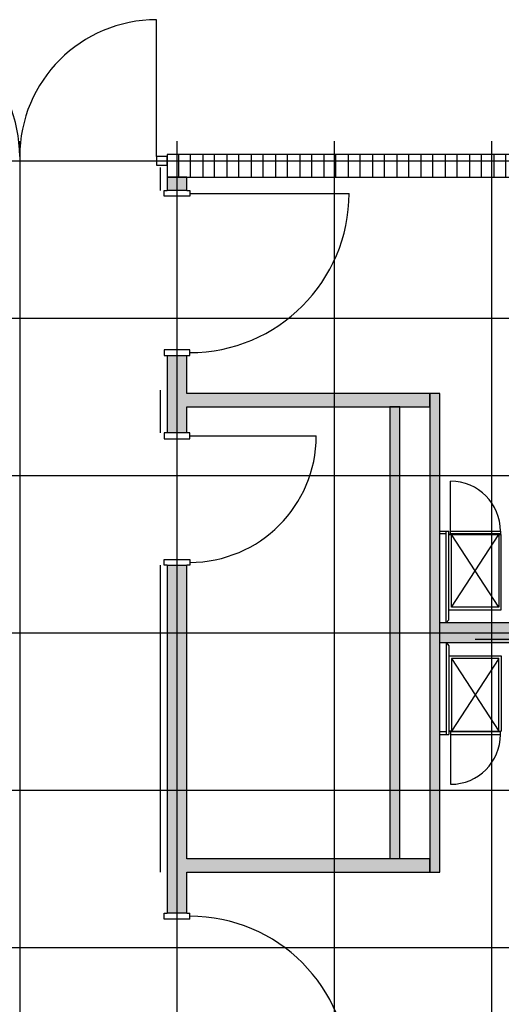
# Model space of a CAD drawing. Header units: millimetres. Extents: x 2502971067 to 2502991033, y 5626762590 to 5626807088.
# Tile 100 of 109: x 2502981050 to 2502984725, y 5626799576 to 5626807088. Entities that reach past the tile are written whole.
import ezdxf

# ---------------------------------------------------------------- set-up
doc = ezdxf.new("R2010")
doc.units = ezdxf.units.MM
for name, color, linetype in [('A_Raster', 253, 'Continuous'), ('A_Schraffur-F90-Brandabschnitt', 2, 'Continuous'), ('A_Schraffur-Wand', 9, 'Continuous'), ('A_Tür', 1, 'Continuous'), ('A_Tür-T90', 1, 'Continuous'), ('A_Tür-T90-Brandabschnitt', 1, 'Continuous'), ('A_Wand', 7, 'Continuous'), ('A_Wand-F90-Brandabschnitt', 7, 'Continuous'), ('I_Möbel', 2, 'Continuous')]:
    doc.layers.add(name, color=color, linetype=linetype)

msp = doc.modelspace()

# ---------------------------------------------------------------- hatches: boundary and pattern name
at = {"layer": 'A_Schraffur-F90-Brandabschnitt'}
h = msp.add_hatch(dxfattribs=at)
h.set_pattern_fill('_USER', color=256, scale=100, angle=45, double=1, pattern_type=0)
h.set_pattern_definition([(45, (0, 0), (-70.7106781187, 70.7106781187), []), (135, (0, 0), (-70.7106781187, -70.7106781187), [])])
h.paths.add_polyline_path([(2502989754.991262, 5626806060), (2502982175, 5626806060), (2502982175, 5626805885), (2502989754.991262, 5626805885)])
at = {"layer": 'A_Schraffur-Wand'}
h = msp.add_hatch(color=256, dxfattribs=at)
h.dxf.hatch_style = 1
h.paths.add_polyline_path([(2502982175, 5626805885), (2502982175, 5626805785), (2502982325, 5626805785), (2502982325, 5626805885)])
h = msp.add_hatch(color=256, dxfattribs=at)
h.dxf.hatch_style = 1
h.paths.add_polyline_path([(2502984180, 5626804134.997645), (2502984180, 5626804234.997645), (2502982325, 5626804235), (2502982325, 5626804525), (2502982175, 5626804525), (2502982175, 5626803935), (2502982325, 5626803935), (2502982325, 5626804135)])
h = msp.add_hatch(color=256, dxfattribs=at)
h.dxf.hatch_style = 1
h.paths.add_polyline_path([(2502984255.004595, 5626804234.997551), (2502984180, 5626804234.997645), (2502984180, 5626804134.997645), (2502984180, 5626800684.997549), (2502984180, 5626800584.997549), (2502984255, 5626800584.99745)])
h = msp.add_hatch(color=256, dxfattribs=at)
h.dxf.hatch_style = 1
h.paths.add_polyline_path([(2502983875, 5626800684.997952), (2502983950, 5626800684.997853), (2502983950, 5626804134.997589), (2502983875, 5626804134.997589)])
h = msp.add_hatch(color=256, dxfattribs=at)
h.dxf.hatch_style = 1
h.paths.add_polyline_path([(2502982325, 5626802925), (2502982175, 5626802925), (2502982175, 5626800269.9995), (2502982325, 5626800269.9995), (2502982325, 5626800585), (2502984180, 5626800584.997549), (2502984180, 5626800684.997549), (2502982325, 5626800685)])
h = msp.add_hatch(color=256, dxfattribs=at)
h.dxf.hatch_style = 1
h.paths.add_polyline_path([(2502984255.002392, 5626802484.997062), (2502984255.002203, 5626802334.997062), (2502986205.001935, 5626802334.997912), (2502986205.001935, 5626802334.998462), (2502986205.001935, 5626802484.997912)])

# ---------------------------------------------------------------- linework, layer by layer
at = {"layer": 'A_Raster'}
for p, q in [((2502981050, 5626806160), (2502981050, 5626762660)), ((2502982250, 5626806160), (2502982250, 5626762660)), ((2502983450, 5626806160), (2502983450, 5626762660)), ((2502984650, 5626806160), (2502984650, 5626762660)), ((2502971300, 5626806010), (2502990800, 5626806010)), ((2502971300, 5626804810), (2502990800, 5626804810)), ((2502971300, 5626803610), (2502990800, 5626803610)), ((2502971300, 5626802410), (2502990800, 5626802410)), ((2502971300, 5626801210), (2502990800, 5626801210)), ((2502971300, 5626800010), (2502990800, 5626800010))]:
    msp.add_line(p, q, dxfattribs=at)
at = {"layer": 'A_Tür'}
for p, q in [((2502982152, 5626805740), (2502982152, 5626805785)), ((2502982152, 5626805785), (2502982175, 5626805785)), ((2502982325, 5626805785), (2502982348, 5626805785)), ((2502982348, 5626805785), (2502982348, 5626805740)), ((2502982348, 5626805762.5), (2502983563, 5626805762.5)), ((2502982348, 5626805740), (2502982152, 5626805740)), ((2502982348, 5626804570), (2502982152, 5626804570)), ((2502982152, 5626804570), (2502982152, 5626804525)), ((2502982348, 5626804525), (2502982348, 5626804570)), ((2502982152, 5626804525), (2502982175, 5626804525)), ((2502982325, 5626804525), (2502982348, 5626804525)), ((2502982175, 5626803935), (2502982152, 5626803935)), ((2502982152, 5626803935), (2502982152, 5626803890)), ((2502982152, 5626803890), (2502982348, 5626803890)), ((2502982348, 5626803935), (2502982325, 5626803935)), ((2502982348, 5626803890), (2502982348, 5626803935)), ((2502982348, 5626803912.5), (2502983313, 5626803912.5)), ((2502982152, 5626802925), (2502982152, 5626802970)), ((2502982152, 5626802970), (2502982348, 5626802970)), ((2502982175, 5626802925), (2502982152, 5626802925)), ((2502982348, 5626802925), (2502982325, 5626802925)), ((2502982348, 5626802970), (2502982348, 5626802925)), ((2502982152, 5626800224.9995), (2502982152, 5626800269.9995)), ((2502982152, 5626800269.9995), (2502982175, 5626800269.9995)), ((2502982325, 5626800269.9995), (2502982348, 5626800269.9995)), ((2502982348, 5626800224.9995), (2502982348, 5626800269.9995)), ((2502982348, 5626800224.9995), (2502982152, 5626800224.9995))]:
    msp.add_line(p, q, dxfattribs=at)
for centre, radius, start, end in [((2502982348, 5626805762.5), 1215, 270, 0), ((2502982348, 5626803912.5), 965, 270, 0), ((2502982348, 5626799032.4995), 1215, 0, 90)]:
    msp.add_arc(centre, radius, start, end, dxfattribs=at)
at = {"layer": 'A_Tür-T90'}
msp.add_line((2502982175, 5626805977.5), (2502982175, 5626806042.5), dxfattribs=at)
at = {"layer": 'A_Tür-T90-Brandabschnitt'}
for p, q in [((2502982095, 5626806042.5), (2502982095, 5626807087.5)), ((2502982175, 5626806042.5), (2502982095, 5626806042.5)), ((2502982095, 5626806042.5), (2502982095, 5626805977.5)), ((2502982095, 5626805977.5), (2502982175, 5626805977.5))]:
    msp.add_line(p, q, dxfattribs=at)
for centre, start, end in [((2502980005, 5626806042.5), 0, 90), ((2502982095, 5626806042.5), 90, 180)]:
    msp.add_arc(centre, 1045, start, end, dxfattribs=at)
at = {"layer": 'A_Wand'}
for p, q in [((2502982325, 5626805885), (2502982175, 5626805885)), ((2502982175, 5626805885), (2502982175, 5626805785)), ((2502982325, 5626805785), (2502982325, 5626805885)), ((2502982325, 5626805785), (2502982175, 5626805785)), ((2502982175, 5626804525), (2502982175, 5626803935)), ((2502982175, 5626804525), (2502982325, 5626804525)), ((2502982325, 5626804235), (2502982325, 5626804525)), ((2502984180, 5626804234.997645), (2502982325, 5626804235)), ((2502984255, 5626804234.997551), (2502984180, 5626804234.997645)), ((2502984180, 5626804234.997645), (2502984180, 5626804134.997645)), ((2502984180, 5626804134.997645), (2502984180, 5626804234.997645)), ((2502984255, 5626800584.99745), (2502984255.004595, 5626804234.997551)), ((2502982325, 5626803935), (2502982325, 5626804135)), ((2502982325, 5626804135), (2502984180, 5626804134.997645)), ((2502983950, 5626804134.997589), (2502983875, 5626804134.997589)), ((2502983875, 5626804134.997589), (2502983875, 5626800684.997952)), ((2502983950, 5626800684.997853), (2502983950, 5626804134.997589)), ((2502984180, 5626804134.997645), (2502984180, 5626800684.997549)), ((2502982325, 5626803935), (2502982175, 5626803935)), ((2502982175, 5626802925), (2502982175, 5626800269.9995)), ((2502982175, 5626802925), (2502982325, 5626802925)), ((2502982325, 5626800685), (2502982325, 5626802925)), ((2502986205.001935, 5626802484.997912), (2502984255, 5626802484.997062)), ((2502984255, 5626802334.997062), (2502989755, 5626802334.99946)), ((2502985405.04232, 5626802360.00002), (2502984525, 5626802360.00002)), ((2502984180, 5626800684.997549), (2502982325, 5626800685)), ((2502984180, 5626800684.997549), (2502984180, 5626800584.997549)), ((2502984180, 5626800584.997549), (2502984180, 5626800684.997549)), ((2502982325, 5626800269.9995), (2502982325, 5626800585)), ((2502982325, 5626800585), (2502984180, 5626800584.997549)), ((2502984180, 5626800584.997549), (2502984255, 5626800584.99745)), ((2502982325, 5626800269.9995), (2502982175, 5626800269.9995))]:
    msp.add_line(p, q, dxfattribs=at)
at = {"layer": 'A_Wand-F90-Brandabschnitt'}
for p, q in [((2502989754.991262, 5626806060), (2502982175, 5626806060)), ((2502982175, 5626806060), (2502982175, 5626805885)), ((2502982175, 5626805885), (2502989754.991262, 5626805885))]:
    msp.add_line(p, q, dxfattribs=at)
at = {"layer": 'I_Möbel'}
for p, q in [((2502982125, 5626805785), (2502982125, 5626805960)), ((2502982125, 5626803935), (2502982125, 5626804260)), ((2502984338.00228, 5626803184.99775), (2502984338.00228, 5626803565.99547)), ((2502984255, 5626803184.99775), (2502984325, 5626803184.99775)), ((2502984304.99644, 5626803164.99925), (2502984255, 5626803164.99775)), ((2502984304.99644, 5626802484.99788), (2502984304.99644, 5626803184.99925)), ((2502984325, 5626802508.578381), (2502984325, 5626803184.99775)), ((2502984345.00098, 5626803159.976041), (2502984325, 5626803159.976041)), ((2502984325, 5626802604.99438), (2502984325, 5626803159.976041)), ((2502984325, 5626803159.976041), (2502984345, 5626803159.976041)), ((2502984345.00098, 5626803159.97004), (2502984325, 5626803159.976041)), ((2502984338.00228, 5626803164.99775), (2502984338.00228, 5626803184.99775)), ((2502984338.00228, 5626803184.99775), (2502984719, 5626803184.99775)), ((2502984719, 5626803164.99775), (2502984338.00228, 5626803164.99775)), ((2502984345, 5626802604.99438), (2502984345, 5626803159.976041)), ((2502984345, 5626802604.99438), (2502984705, 5626803159.976041)), ((2502984705, 5626802604.99438), (2502984345, 5626803159.976041)), ((2502984345, 5626803159.976041), (2502984705, 5626803159.976041)), ((2502984705, 5626803159.976041), (2502984705, 5626802604.99438)), ((2502984705, 5626803159.976041), (2502984724.99791, 5626803159.976041)), ((2502984719, 5626803184.99775), (2502984719, 5626803164.99775)), ((2502984724.99791, 5626802584.99438), (2502984724.99791, 5626803159.976041)), ((2502982125, 5626800584.9995), (2502982125, 5626802925)), ((2502984705, 5626802604.99438), (2502984345, 5626802604.99438)), ((2502984325, 5626802584.99438), (2502984724.99791, 5626802584.99438)), ((2502984304.99644, 5626802484.99788), (2502984325, 5626802508.578381)), ((2502984304.99644, 5626802335.00104), (2502984304.99644, 5626801634.99967)), ((2502984304.99644, 5626802335.00104), (2502984325, 5626802311.42054)), ((2502984325, 5626802311.42054), (2502984325, 5626801635.00117)), ((2502984325, 5626802235.00454), (2502984724.99791, 5626802235.00454)), ((2502984724.99791, 5626802235.00454), (2502984724.99791, 5626801660.02288)), ((2502984325, 5626802215.00454), (2502984325, 5626801660.02288)), ((2502984345, 5626802215.00454), (2502984345, 5626801660.02288)), ((2502984345, 5626802215.00454), (2502984705, 5626801660.02288)), ((2502984705, 5626802215.00454), (2502984345, 5626801660.02288)), ((2502984705, 5626802215.00454), (2502984345, 5626802215.00454)), ((2502984705, 5626801660.02288), (2502984705, 5626802215.00454)), ((2502984304.99644, 5626801654.99967), (2502984255, 5626801655.00117)), ((2502984255, 5626801635.00117), (2502984325, 5626801635.00117)), ((2502984345.00098, 5626801660.02888), (2502984325, 5626801660.02288)), ((2502984345.00098, 5626801660.02288), (2502984325, 5626801660.02288)), ((2502984325, 5626801660.02288), (2502984345, 5626801660.02288)), ((2502984338.00228, 5626801655.00117), (2502984338.00228, 5626801635.00117)), ((2502984719, 5626801655.00117), (2502984338.00228, 5626801655.00117)), ((2502984338.00228, 5626801635.00117), (2502984719, 5626801635.00117)), ((2502984338.00228, 5626801635.00117), (2502984338.00228, 5626801254.00345)), ((2502984345, 5626801660.02288), (2502984705, 5626801660.02288)), ((2502984705, 5626801660.02288), (2502984724.99791, 5626801660.02288)), ((2502984719, 5626801635.00117), (2502984719, 5626801655.00117))]:
    msp.add_line(p, q, dxfattribs=at)
for centre, start, end in [((2502984338.00228, 5626803184.99775), 0, 90), ((2502984338.00228, 5626801635.00117), 270, 0)]:
    msp.add_arc(centre, 380.997718, start, end, dxfattribs=at)

doc.saveas('drawing.dxf')
